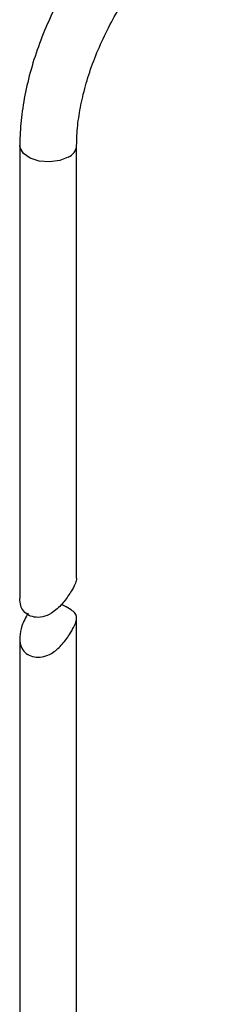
# Model space of a CAD drawing. Header units: millimetres. Extents: x 15 to 415, y 5 to 292.
# Tile 28 of 58: x 352.24 to 358.3, y 95.59 to 126.8. Entities that reach past the tile are written whole.
import ezdxf

# ---------------------------------------------------------------- set-up
doc = ezdxf.new("R2010")
doc.units = ezdxf.units.MM

msp = doc.modelspace()

# ---------------------------------------------------------------- linework, layer by layer
at = {"color": 7, "linetype": 'Continuous', "lineweight": 25}
for p, q in [((352.23934, 122.81268), (352.23934, 108.453674)), ((354.03934, 109.09458), (354.03934, 122.81268)), ((354.03934, 87.845967), (354.03934, 107.837144)), ((352.23934, 107.184839), (352.23934, 87.845967))]:
    msp.add_line(p, q, dxfattribs=at)
at = {"color": 8, "linetype": 'Continuous', "lineweight": 25, "flags": 128}
msp.add_lwpolyline([(353.775736, 122.445126), (353.502869, 122.33717), (353.180905, 122.293435), (352.853328, 122.319826), (352.564378, 122.41278), (352.35308, 122.559743), (352.247971, 122.740866), (352.23934, 122.812909)], dxfattribs=at)
at = {"color": 8, "linetype": 'Continuous', "lineweight": 25}
msp.add_arc((353.616074, 122.838025), 0.424101, 292.1153721, 356.3986396, dxfattribs=at)
at = {"color": 7, "linetype": 'Continuous', "lineweight": 25}
for points, knots in [([(357.403266, 131.756999), (357.285237, 131.686118), (356.946848, 131.482902), (356.399066, 131.081809), (355.773005, 130.5352), (355.177339, 129.919363), (354.619155, 129.244846), (354.105322, 128.520666), (353.642192, 127.756647), (353.235715, 126.962789), (352.891336, 126.14932), (352.614027, 125.326534), (352.408016, 124.504458), (352.280301, 123.708146), (352.241389, 123.148164), (352.239622, 122.858871), (352.23934, 122.81268)], [0, 0, 0, 0, 0.042482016, 0.121796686, 0.200951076, 0.279914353, 0.358686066, 0.437315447, 0.51587384, 0.594442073, 0.673085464, 0.751883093, 0.830921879, 0.910280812, 0.985674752, 1, 1, 1, 1]), ([(354.03934, 122.81268), (354.041115, 122.91684), (354.046302, 123.221154), (354.105364, 123.763052), (354.240175, 124.439743), (354.443143, 125.139511), (354.710728, 125.847661), (355.039071, 126.550526), (355.422301, 127.234194), (355.853131, 127.885267), (356.322853, 128.490925), (356.821687, 129.040125), (357.338461, 129.520886), (357.837309, 129.9121), (358.156857, 130.108266), (358.303505, 130.198292)], [0, 0, 0, 0, 0.0416338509, 0.1216368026, 0.202011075, 0.2827676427, 0.3638596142, 0.445197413, 0.5266747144, 0.6081793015, 0.689565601, 0.7707122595, 0.8515076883, 0.9318534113, 1, 1, 1, 1]), ([(354.032467, 109.094719), (354.03288, 109.070224), (354.033946, 109.006961), (353.965267, 108.851619), (353.827234, 108.60701), (353.613445, 108.307088), (353.343222, 108.037474), (353.040435, 107.874159), (352.761363, 107.83916), (352.524363, 107.905683), (352.355738, 108.03856), (352.254757, 108.224682), (352.245087, 108.37831), (352.240339, 108.453745)], [0, 0, 0, 0, 0.04691738, 0.121174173, 0.201530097, 0.329634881, 0.468050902, 0.566718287, 0.666137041, 0.75220604, 0.835609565, 0.919279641, 1, 1, 1, 1]), ([(352.502944, 107.989127), (352.429816, 107.856078), (352.296869, 107.614197), (352.228804, 107.256689), (352.248657, 106.977247), (352.352734, 106.775963), (352.529994, 106.641816), (352.755791, 106.578885), (353.006291, 106.599809), (353.28822, 106.722154), (353.567599, 106.966148), (353.791449, 107.26499), (353.941769, 107.523646), (354.023098, 107.710112), (354.05079, 107.862039), (354.006319, 107.981385), (353.870965, 108.093725), (353.703635, 108.196158), (353.577538, 108.243826), (353.54203, 108.25725)], [0, 0, 0, 0, 0.09111174, 0.165639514, 0.2229618, 0.280516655, 0.333555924, 0.387033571, 0.440242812, 0.493694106, 0.576126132, 0.662025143, 0.71472805, 0.759280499, 0.803912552, 0.85990976, 0.917071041, 0.976647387, 1, 1, 1, 1])]:
    msp.add_open_spline(points, degree=3, knots=knots, dxfattribs=at)

doc.saveas('drawing.dxf')
